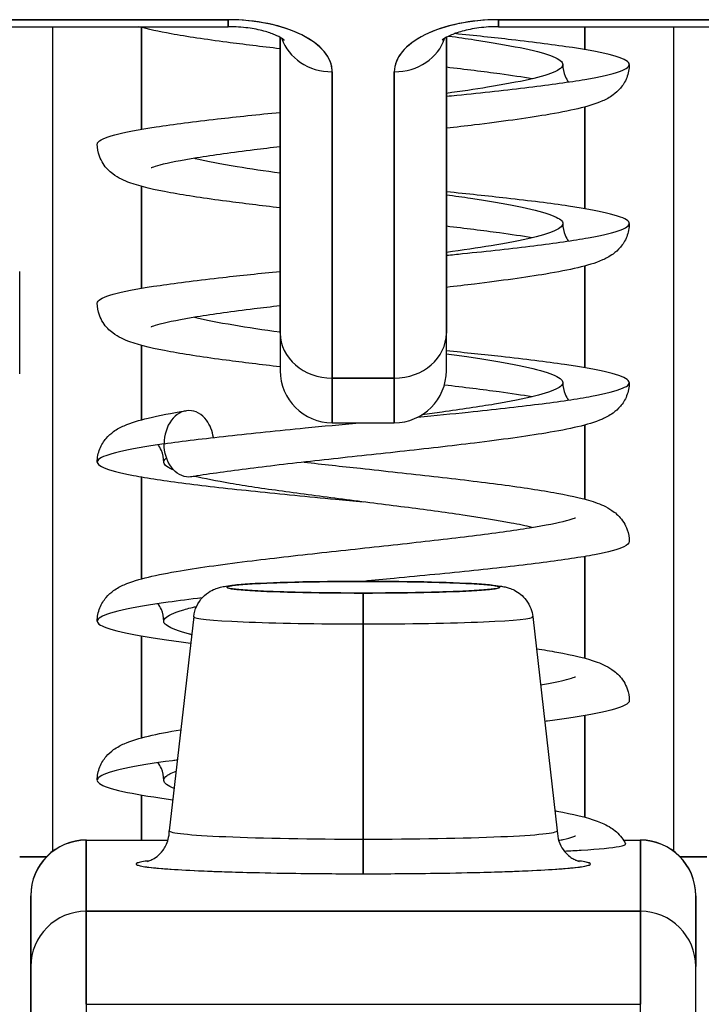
# Model space of a CAD drawing. Extents: x 807 to 1172, y 30 to 260.
# Tile 13 of 214: x 906.965 to 907.207, y 99.268 to 99.618. Entities that reach past the tile are written whole.
import ezdxf

# ---------------------------------------------------------------- set-up
doc = ezdxf.new("R2010")
doc.units = 0
doc.header["$LTSCALE"] = 4
doc.header["$MEASUREMENT"] = 0
doc.layers.get('0').update_dxf_attribs({"linetype": 'CONTINUOUS'})

msp = doc.modelspace()

# ---------------------------------------------------------------- linework, layer by layer
for p, q in [((907.03907, 99.61802), (906.8497, 99.61802)), ((906.8497, 99.61802), (907.03907, 99.61802)), ((907.03907, 99.61802), (907.03907, 99.61554)), ((907.03907, 99.61554), (907.03907, 99.61802)), ((907.3245, 99.61802), (907.13513, 99.61802)), ((907.13513, 99.61554), (907.13513, 99.61802)), ((907.13513, 99.61802), (907.13513, 99.61554)), ((907.13513, 99.61802), (907.3245, 99.61802)), ((906.8497, 99.61554), (907.03907, 99.61554)), ((906.97686, 99.32268), (906.97686, 99.61554)), ((907.00837, 99.57911), (907.00837, 99.61527)), ((907.00837, 99.61527), (907.00837, 99.57911)), ((907.13513, 99.61554), (907.3245, 99.61554)), ((907.16585, 99.60736), (907.16585, 99.61554)), ((907.16585, 99.61554), (907.16585, 99.60736)), ((907.19734, 99.61554), (907.19734, 99.32268)), ((907.05757, 99.61176), (907.05757, 99.50669)), ((907.05757, 99.50669), (907.05757, 99.61176)), ((907.11663, 99.61176), (907.11663, 99.50669)), ((907.11663, 99.50669), (907.11663, 99.61176)), ((907.07608, 99.59952), (907.07608, 99.49066)), ((907.07608, 99.49066), (907.07608, 99.59952)), ((907.09812, 99.59952), (907.09812, 99.49066)), ((907.09812, 99.49066), (907.09812, 99.59952)), ((907.16585, 99.55086), (907.16585, 99.58703)), ((907.16585, 99.58703), (907.16585, 99.55086)), ((907.00837, 99.52262), (907.00837, 99.55877)), ((907.00837, 99.55877), (907.00837, 99.52262)), ((907.16585, 99.49436), (907.16585, 99.53054)), ((907.16585, 99.53054), (907.16585, 99.49436)), ((907.05757, 99.50669), (907.05757, 99.49334)), ((907.11663, 99.49334), (907.11663, 99.50669)), ((907.00837, 99.47592), (907.00837, 99.50228)), ((907.00837, 99.50228), (907.00837, 99.47592)), ((907.09812, 99.49066), (907.07608, 99.49066)), ((907.07608, 99.47484), (907.07608, 99.49066)), ((907.07608, 99.49066), (907.07608, 99.47484)), ((907.07608, 99.49066), (907.09812, 99.49066)), ((907.09812, 99.47484), (907.09812, 99.49066)), ((907.09812, 99.49066), (907.09812, 99.47484)), ((907.07608, 99.47484), (907.09812, 99.47484)), ((907.16585, 99.44767), (907.16585, 99.47404)), ((907.16585, 99.47404), (907.16585, 99.44767)), ((907.00837, 99.41942), (907.00837, 99.45558)), ((907.00837, 99.45558), (907.00837, 99.41942)), ((907.16585, 99.39118), (907.16585, 99.42734)), ((907.16585, 99.42734), (907.16585, 99.39118)), ((907.0871, 99.41849), (907.0871, 99.4185)), ((907.0871, 99.4185), (907.0871, 99.41849)), ((907.0871, 99.40337), (907.0871, 99.41434)), ((907.0871, 99.41434), (907.0871, 99.40337)), ((907.02686, 99.40596), (907.0182, 99.32989)), ((907.14735, 99.40596), (907.156, 99.32989)), ((907.0871, 99.40337), (907.0871, 99.32693)), ((907.0871, 99.32693), (907.0871, 99.40337)), ((907.00837, 99.36293), (907.00837, 99.39909)), ((907.00837, 99.39909), (907.00837, 99.36293)), ((907.16585, 99.33468), (907.16585, 99.37085)), ((907.16585, 99.37085), (907.16585, 99.33468)), ((907.00837, 99.3265), (907.00837, 99.34259)), ((907.00837, 99.34259), (907.00837, 99.3265)), ((906.98868, 99.3265), (906.98868, 99.32662)), ((906.98868, 99.3265), (907.0177, 99.3265)), ((906.98868, 99.30128), (906.98868, 99.3265)), ((906.98868, 99.3265), (906.98868, 99.30128)), ((907.0871, 99.31463), (907.0871, 99.32693)), ((907.0871, 99.32693), (907.0871, 99.31463)), ((907.17956, 99.3265), (907.18553, 99.3265)), ((907.18553, 99.32662), (907.18553, 99.3265)), ((907.18553, 99.30128), (907.18553, 99.3265)), ((907.18553, 99.3265), (907.18553, 99.30128)), ((906.96505, 99.32061), (906.97452, 99.32061)), ((906.97452, 99.32061), (906.96505, 99.32061)), ((907.19969, 99.32061), (907.20915, 99.32061)), ((907.20915, 99.32061), (907.19969, 99.32061)), ((906.96899, 99.30693), (906.96899, 99.30683)), ((906.96899, 99.30683), (906.96899, 99.28162)), ((906.96899, 99.28162), (906.96899, 99.30683)), ((907.20521, 99.30683), (907.20521, 99.30693)), ((907.20521, 99.28162), (907.20521, 99.30683)), ((907.20521, 99.30683), (907.20521, 99.28162)), ((906.98868, 99.30128), (906.98868, 99.26824)), ((906.98868, 99.30128), (907.18553, 99.30128)), ((907.18553, 99.30128), (906.98868, 99.30128)), ((906.98868, 99.26824), (906.98868, 99.30128)), ((907.16585, 99.30128), (907.16585, 99.30128)), ((907.16585, 99.30128), (907.16585, 99.30128)), ((907.18553, 99.30128), (907.18553, 99.26824)), ((907.18553, 99.26824), (907.18553, 99.30128)), ((906.96899, 99.28162), (906.96899, 99.25064)), ((907.20521, 99.25064), (907.20521, 99.28162)), ((906.98868, 99.26824), (907.18553, 99.26824)), ((906.98868, 99.26824), (906.98868, 99.26007)), ((907.18553, 99.26007), (907.18553, 99.26824))]:
    msp.add_line(p, q)
for centre, radius, start, end in [((907.20915, 99.47622), 0.02008, 90, 90), ((907.07608, 99.49334), 0.0185, 180, 270), ((907.09812, 99.49334), 0.0185, 270, 0), ((906.98868, 99.30693), 0.01969, 90, 180), ((907.18553, 99.30693), 0.01969, 0, 90)]:
    msp.add_arc(centre, radius, start, end)
for centre, major_axis, ratio, start_param, end_param in [((907.03907, 99.59952), (0.03701, 0), 0.5, 0, 1.570796), ((907.13513, 99.59952), (-0.03701, 0), 0.5, 4.712389, 6.283185), ((907.07608, 99.61554), (-0.0185, 0), 0.866025, 0.262731, 1.570796), ((907.07608, 99.61554), (-0.0185, 0), 0.866025, 0.262731, 1.570796), ((907.09812, 99.61554), (0.0185, 0), 0.866025, 4.712389, 6.020454), ((907.09812, 99.61554), (0.0185, 0), 0.866025, 4.712389, 6.020454), ((906.96479, 98.14744), (-0.00021, -1.68497), 0.000091, 2.494978, 2.531653), ((907.07608, 99.50669), (-0.0185, 0), 0.866025, 0, 1.570796), ((907.07608, 99.50669), (-0.0185, 0), 0.866025, 0, 1.570796), ((907.09812, 99.50669), (0.0185, 0), 0.866025, 4.712389, 6.283185), ((907.09812, 99.50669), (0.0185, 0), 0.866025, 4.712389, 6.283185), ((907.0871, 99.41642), (-0.04851, 0), 0.042782, 4.712389, 7.853982), ((907.0871, 99.41642), (0.04851, 0), 0.042782, 4.712389, 7.853982), ((907.0871, 99.40595), (-0.06025, 0), 0.042782, 6.278319, 7.853982), ((907.0871, 99.40595), (-0.06025, 0), 0.042782, 6.278319, 7.853982), ((907.0871, 99.40595), (0.06025, 0), 0.042782, 4.712389, 6.288051), ((907.0871, 99.40595), (0.06025, 0), 0.042782, 4.712389, 6.288051), ((907.0871, 99.32988), (-0.0689, 0), 0.042782, 6.278319, 7.853982), ((907.0871, 99.32988), (-0.0689, 0), 0.042782, 6.278319, 7.853982), ((907.0871, 99.32988), (0.0689, 0), 0.042782, 4.712389, 6.288051), ((907.0871, 99.32988), (0.0689, 0), 0.042782, 4.712389, 6.288051), ((906.98868, 99.30683), (-0.01969, 0), 0.999084, 4.712389, 6.283185), ((906.98868, 99.30683), (-0.01969, 0), 0.999084, 4.712389, 6.283185), ((907.18553, 99.30683), (0.01969, 0), 0.999084, 0, 1.570796), ((907.18553, 99.30683), (0.01969, 0), 0.999084, 0, 1.570796), ((907.0871, 99.31808), (-0.08071, 0), 0.042782, 5.937993, 7.853982), ((907.0871, 99.31808), (0.08071, 0), 0.042782, 4.712389, 6.628377), ((906.98868, 99.28162), (-0.01969, 0), 0.999084, 4.712389, 6.283185), ((906.98868, 99.28162), (-0.01969, 0), 0.999084, 4.712389, 6.283185), ((907.18553, 99.28162), (0.01969, 0), 0.999084, 0, 1.570796), ((907.18553, 99.28162), (0.01969, 0), 0.999084, 0, 1.570796)]:
    msp.add_ellipse(centre, major_axis=major_axis, ratio=ratio, start_param=start_param, end_param=end_param)
for points, knots in [([(907.07608, 99.59952), (907.07601, 99.60205), (907.0751, 99.60438), (907.07327, 99.60659), (907.07144, 99.6088), (907.06869, 99.61088), (907.06523, 99.61261), (907.06178, 99.61433), (907.05761, 99.61571), (907.0532, 99.61662), (907.04879, 99.61754), (907.04413, 99.61799), (907.03907, 99.61802)], [0, 0, 0, 0, 0.25, 0.25, 0.25, 0.5, 0.5, 0.5, 0.75, 0.75, 0.75, 1, 1, 1, 1]), ([(907.13513, 99.61802), (907.13007, 99.61799), (907.12541, 99.61754), (907.12099, 99.61662), (907.11658, 99.6157), (907.11242, 99.61433), (907.10896, 99.6126), (907.1055, 99.61087), (907.10276, 99.60879), (907.10093, 99.60658), (907.0991, 99.60438), (907.09819, 99.60205), (907.09812, 99.59952)], [0, 0, 0, 0, 0.25, 0.25, 0.25, 0.5, 0.5, 0.5, 0.75, 0.75, 0.75, 1, 1, 1, 1]), ([(907.05757, 99.60768), (907.05091, 99.60845), (907.04451, 99.60923), (907.03117, 99.61099), (907.02443, 99.61199), (907.01439, 99.61382), (907.01066, 99.6146), (907.00739, 99.61554)], [0.4081123, 0.4081123, 0.4081123, 0.4081123, 0.4622359, 0.4622359, 0.5316759, 0.5316759, 0.5865243, 0.5865243, 0.5865243, 0.5865243]), ([(907.05909, 99.61074), (907.05909, 99.61074), (907.05907, 99.61075), (907.05892, 99.61089), (907.05859, 99.61115), (907.0575, 99.61181), (907.05671, 99.61223), (907.05462, 99.61311), (907.05327, 99.61358), (907.05006, 99.61444), (907.04816, 99.61482), (907.04398, 99.61537), (907.04169, 99.61553), (907.03929, 99.61554), (907.03918, 99.61554), (907.03907, 99.61554)], [6.74046, 6.74046, 6.74046, 6.74046, 6.79307, 6.79307, 6.967412, 6.967412, 7.153275, 7.153275, 7.361571, 7.361571, 7.592968, 7.592968, 7.840962, 7.840962, 7.852879, 7.852879, 7.852879, 7.852879]), ([(907.13513, 99.61554), (907.13278, 99.61554), (907.13043, 99.61539), (907.12604, 99.61482), (907.124, 99.61441), (907.12055, 99.61346), (907.1191, 99.61294), (907.11696, 99.61197), (907.1162, 99.61153), (907.11531, 99.61092), (907.11511, 99.61074), (907.11511, 99.61074)], [1.569693, 1.569693, 1.569693, 1.569693, 1.824004, 1.824004, 2.072269, 2.072269, 2.302593, 2.302593, 2.506751, 2.506751, 2.682113, 2.682113, 2.682113, 2.682113]), ([(907.11663, 99.59083), (907.11787, 99.59095), (907.1191, 99.59108), (907.12032, 99.5912), (907.12954, 99.59214), (907.13823, 99.59308), (907.14594, 99.59401), (907.15365, 99.59495), (907.1604, 99.59589), (907.16584, 99.59683), (907.17129, 99.59777), (907.17545, 99.5987), (907.1781, 99.59964), (907.18075, 99.60058), (907.18191, 99.60152), (907.18151, 99.60246), (907.18111, 99.60339), (907.17916, 99.60433), (907.17575, 99.60527), (907.17234, 99.60621), (907.16747, 99.60715), (907.16137, 99.60809), (907.15528, 99.60902), (907.14797, 99.60996), (907.13978, 99.6109), (907.13348, 99.61162), (907.12667, 99.61234), (907.11954, 99.61307)], [0.6854348, 0.6854348, 0.6854348, 0.6854348, 0.6875, 0.6875, 0.6875, 0.703125, 0.703125, 0.703125, 0.71875, 0.71875, 0.71875, 0.734375, 0.734375, 0.734375, 0.75, 0.75, 0.75, 0.765625, 0.765625, 0.765625, 0.78125, 0.78125, 0.78125, 0.796875, 0.796875, 0.796875, 0.8089031, 0.8089031, 0.8089031, 0.8089031]), ([(907.11754, 99.61223), (907.12068, 99.61178), (907.13016, 99.6104), (907.14372, 99.60809), (907.15468, 99.60527), (907.15907, 99.60246), (907.15647, 99.59964), (907.14713, 99.59683), (907.1331, 99.59422), (907.12183, 99.59256), (907.11663, 99.59183)], [0.1957641, 0.1957641, 0.1957641, 0.1957641, 0.203125, 0.21875, 0.234375, 0.25, 0.265625, 0.28125, 0.296875, 0.3089761, 0.3089761, 0.3089761, 0.3089761]), ([(907.18159, 99.6021), (907.18159, 99.6005), (907.18125, 99.59884), (907.1801, 99.59595), (907.17929, 99.59469), (907.1776, 99.59268), (907.17671, 99.59191), (907.17454, 99.59034), (907.1733, 99.5897), (907.16938, 99.58796), (907.16663, 99.58719), (907.16006, 99.58562), (907.15625, 99.58489), (907.14484, 99.58297), (907.13616, 99.58179), (907.12343, 99.58023), (907.12007, 99.57983), (907.11663, 99.57943)], [0, 0, 0, 0, 0.015209, 0.015209, 0.0301371, 0.0301371, 0.0454403, 0.0454403, 0.0681674, 0.0681674, 0.1184251, 0.1184251, 0.1682991, 0.1682991, 0.2502301, 0.2502301, 0.2780779, 0.2780779, 0.2780779, 0.2780779]), ([(907.14705, 99.59703), (907.14362, 99.5976), (907.13975, 99.59817), (907.12984, 99.59952), (907.12339, 99.60032), (907.11663, 99.60111)], [0.15827516, 0.15827516, 0.15827516, 0.15827516, 0.19854648, 0.19854648, 0.2543749, 0.2543749, 0.2543749, 0.2543749]), ([(907.15797, 99.6021), (907.15797, 99.60068), (907.15829, 99.5992), (907.15916, 99.59716), (907.15957, 99.59646), (907.15999, 99.59589)], [0, 0, 0, 0, 0.01444983, 0.01444983, 0.02356529, 0.02356529, 0.02356529, 0.02356529]), ([(906.99261, 99.57385), (906.99261, 99.574), (906.99266, 99.57416), (906.99274, 99.57431), (906.99325, 99.57525), (906.99532, 99.57619), (906.99884, 99.57713), (907.00236, 99.57807), (907.00733, 99.579), (907.01351, 99.57994), (907.01969, 99.58088), (907.02709, 99.58182), (907.03534, 99.58276), (907.04224, 99.58354), (907.04974, 99.58433), (907.05757, 99.58511)], [0.59116537, 0.59116537, 0.59116537, 0.59116537, 0.59375, 0.59375, 0.59375, 0.609375, 0.609375, 0.609375, 0.625, 0.625, 0.625, 0.640625, 0.640625, 0.640625, 0.65370253, 0.65370253, 0.65370253, 0.65370253]), ([(907.05757, 99.55118), (907.05084, 99.55196), (907.04438, 99.55275), (907.031, 99.55452), (907.02427, 99.55552), (907.01281, 99.55761), (907.00819, 99.55864), (907.00219, 99.56081), (907.00023, 99.56162), (906.99694, 99.56411), (906.9957, 99.56528), (906.99416, 99.56772), (906.99372, 99.5686), (906.99289, 99.5709), (906.99261, 99.5724), (906.99261, 99.57385)], [0.4081031, 0.4081031, 0.4081031, 0.4081031, 0.4627962, 0.4627962, 0.5322521, 0.5322521, 0.6051072, 0.6051072, 0.6422392, 0.6422392, 0.6626301, 0.6626301, 0.6723301, 0.6723301, 0.6861278, 0.6861278, 0.6861278, 0.6861278]), ([(907.05757, 99.57286), (907.05438, 99.57249), (907.05127, 99.57212), (907.04073, 99.5708), (907.03377, 99.56985), (907.02245, 99.56803), (907.01783, 99.56712), (907.01359, 99.56601), (907.01261, 99.5657), (907.01185, 99.56541), (907.01172, 99.56535), (907.01172, 99.56535)], [0.4316904, 0.4316904, 0.4316904, 0.4316904, 0.4579414, 0.4579414, 0.5244171, 0.5244171, 0.5887172, 0.5887172, 0.6166709, 0.6166709, 0.6299247, 0.6299247, 0.6299247, 0.6299247]), ([(907.02716, 99.56879), (907.0273, 99.56875), (907.03142, 99.56778), (907.04065, 99.56605), (907.05212, 99.56435), (907.05757, 99.56359)], [0.4369299, 0.4369299, 0.4369299, 0.4369299, 0.4375, 0.453125, 0.46580688, 0.46580688, 0.46580688, 0.46580688]), ([(907.11663, 99.53433), (907.11856, 99.53452), (907.12048, 99.53472), (907.12236, 99.53491), (907.13151, 99.53585), (907.14007, 99.53679), (907.14764, 99.53773), (907.15521, 99.53866), (907.16178, 99.5396), (907.16704, 99.54054), (907.17229, 99.54148), (907.17623, 99.54242), (907.17867, 99.54336), (907.1811, 99.54429), (907.18202, 99.54523), (907.1814, 99.54617), (907.18077, 99.54711), (907.17859, 99.54805), (907.17497, 99.54898), (907.17134, 99.54992), (907.16627, 99.55086), (907.16, 99.5518), (907.15372, 99.55274), (907.14625, 99.55367), (907.13794, 99.55461), (907.1313, 99.55536), (907.12412, 99.55611), (907.11663, 99.55686)], [0.3717734, 0.3717734, 0.3717734, 0.3717734, 0.375, 0.375, 0.375, 0.390625, 0.390625, 0.390625, 0.40625, 0.40625, 0.40625, 0.421875, 0.421875, 0.421875, 0.4375, 0.4375, 0.4375, 0.453125, 0.453125, 0.453125, 0.46875, 0.46875, 0.46875, 0.484375, 0.484375, 0.484375, 0.4968718, 0.4968718, 0.4968718, 0.4968718]), ([(907.11663, 99.55586), (907.1196, 99.55544), (907.12899, 99.55409), (907.14267, 99.5518), (907.15408, 99.54898), (907.15899, 99.54617), (907.15691, 99.54336), (907.14804, 99.54054), (907.134, 99.53787), (907.12233, 99.53613), (907.11663, 99.53534)], [0.5087172, 0.5087172, 0.5087172, 0.5087172, 0.515625, 0.53125, 0.546875, 0.5625, 0.578125, 0.59375, 0.609375, 0.6226377, 0.6226377, 0.6226377, 0.6226377]), ([(907.18159, 99.5456), (907.18159, 99.544), (907.18125, 99.54235), (907.1801, 99.53945), (907.17929, 99.53819), (907.17759, 99.53618), (907.1767, 99.53541), (907.17452, 99.53384), (907.17328, 99.5332), (907.16934, 99.53145), (907.16658, 99.53068), (907.16, 99.52911), (907.15622, 99.52838), (907.14483, 99.52648), (907.13615, 99.52529), (907.12342, 99.52373), (907.12007, 99.52333), (907.11663, 99.52294)], [0, 0, 0, 0, 0.0152326, 0.0152326, 0.0301823, 0.0301823, 0.0455139, 0.0455139, 0.0683138, 0.0683138, 0.1187833, 0.1187833, 0.168348, 0.168348, 0.2502448, 0.2502448, 0.278081, 0.278081, 0.278081, 0.278081]), ([(907.14705, 99.54054), (907.14357, 99.54111), (907.13965, 99.54168), (907.12972, 99.54304), (907.12333, 99.54383), (907.11663, 99.54462)], [0.15826616, 0.15826616, 0.15826616, 0.15826616, 0.19905101, 0.19905101, 0.25436498, 0.25436498, 0.25436498, 0.25436498]), ([(907.15797, 99.5456), (907.15797, 99.54418), (907.15829, 99.5427), (907.15916, 99.54066), (907.15957, 99.53996), (907.15999, 99.5394)], [0, 0, 0, 0, 0.0144869, 0.0144869, 0.02357276, 0.02357276, 0.02357276, 0.02357276]), ([(906.99261, 99.51735), (906.99261, 99.51758), (906.9927, 99.5178), (906.99288, 99.51803), (906.99362, 99.51896), (906.99591, 99.5199), (906.99965, 99.52084), (907.00338, 99.52178), (907.00855, 99.52272), (907.01491, 99.52365), (907.02127, 99.52459), (907.02882, 99.52553), (907.03719, 99.52647), (907.04357, 99.52718), (907.05043, 99.5279), (907.05757, 99.52862)], [0.27750433, 0.27750433, 0.27750433, 0.27750433, 0.28125, 0.28125, 0.28125, 0.296875, 0.296875, 0.296875, 0.3125, 0.3125, 0.3125, 0.328125, 0.328125, 0.328125, 0.34004103, 0.34004103, 0.34004103, 0.34004103]), ([(907.05757, 99.49469), (907.05082, 99.49547), (907.04433, 99.49626), (907.03094, 99.49803), (907.02422, 99.49903), (907.01277, 99.50112), (907.00815, 99.50215), (907.00216, 99.50433), (907.0002, 99.50514), (906.99692, 99.50763), (906.99569, 99.5088), (906.99415, 99.51124), (906.99371, 99.51213), (906.99289, 99.51442), (906.99261, 99.51591), (906.99261, 99.51735)], [0.4081, 0.4081, 0.4081, 0.4081, 0.4629765, 0.4629765, 0.5324377, 0.5324377, 0.6053046, 0.6053046, 0.6423402, 0.6423402, 0.6626882, 0.6626882, 0.6723714, 0.6723714, 0.6861196, 0.6861196, 0.6861196, 0.6861196]), ([(907.05757, 99.51637), (907.05438, 99.51599), (907.05127, 99.51562), (907.04073, 99.51431), (907.03377, 99.51336), (907.02246, 99.51154), (907.01783, 99.51062), (907.01359, 99.50952), (907.01261, 99.5092), (907.01185, 99.50892), (907.01171, 99.50885), (907.01171, 99.50885)], [0.4316934, 0.4316934, 0.4316934, 0.4316934, 0.457942, 0.457942, 0.5244124, 0.5244124, 0.5887045, 0.5887045, 0.6166513, 0.6166513, 0.6299549, 0.6299549, 0.6299549, 0.6299549]), ([(907.02716, 99.51229), (907.03095, 99.51139), (907.03999, 99.50965), (907.05162, 99.50792), (907.05757, 99.50709)], [0.75059114, 0.75059114, 0.75059114, 0.75059114, 0.765625, 0.77946838, 0.77946838, 0.77946838, 0.77946838]), ([(907.05757, 99.50669), (907.05757, 99.50138), (907.05757, 99.49766), (907.05757, 99.49552), (907.05757, 99.49409), (907.05757, 99.49336), (907.05757, 99.49336)], [0, 0, 0, 0, 0.2, 0.2, 0.2, 0.3335594, 0.3335594, 0.3335594, 0.3335594]), ([(907.11663, 99.49336), (907.11663, 99.49336), (907.11663, 99.49409), (907.11663, 99.49552), (907.11663, 99.49767), (907.11663, 99.50138), (907.11663, 99.50669)], [0.6663967, 0.6663967, 0.6663967, 0.6663967, 0.8, 0.8, 0.8, 1, 1, 1, 1]), ([(907.10649, 99.47684), (907.11262, 99.47743), (907.11863, 99.47803), (907.12439, 99.47863), (907.13345, 99.47956), (907.14189, 99.4805), (907.14931, 99.48144), (907.15673, 99.48238), (907.16313, 99.48332), (907.16819, 99.48425), (907.17325, 99.48519), (907.17697, 99.48613), (907.17918, 99.48707), (907.18139, 99.48801), (907.18209, 99.48894), (907.18123, 99.48988), (907.18038, 99.49082), (907.17797, 99.49176), (907.17413, 99.4927), (907.1703, 99.49364), (907.16503, 99.49457), (907.15858, 99.49551), (907.15213, 99.49645), (907.14451, 99.49739), (907.13608, 99.49833), (907.12996, 99.49901), (907.12342, 99.49969), (907.11663, 99.50037)], [0.0525621, 0.0525621, 0.0525621, 0.0525621, 0.0625, 0.0625, 0.0625, 0.078125, 0.078125, 0.078125, 0.09375, 0.09375, 0.09375, 0.109375, 0.109375, 0.109375, 0.125, 0.125, 0.125, 0.140625, 0.140625, 0.140625, 0.15625, 0.15625, 0.15625, 0.171875, 0.171875, 0.171875, 0.1832104, 0.1832104, 0.1832104, 0.1832104]), ([(907.11663, 99.49936), (907.1191, 99.49902), (907.12805, 99.49773), (907.14159, 99.49551), (907.15345, 99.4927), (907.15886, 99.48988), (907.1573, 99.48707), (907.14892, 99.48425), (907.13453, 99.48144), (907.1197, 99.47924), (907.11037, 99.47798), (907.10795, 99.47766)], [0.8223784, 0.8223784, 0.8223784, 0.8223784, 0.828125, 0.84375, 0.859375, 0.875, 0.890625, 0.90625, 0.921875, 0.9375, 0.9428455, 0.9428455, 0.9428455, 0.9428455]), ([(907.18159, 99.4891), (907.18159, 99.4875), (907.18125, 99.48585), (907.18009, 99.48295), (907.17928, 99.48169), (907.17759, 99.47967), (907.17669, 99.47891), (907.17451, 99.47733), (907.17326, 99.47669), (907.16932, 99.47495), (907.16656, 99.47417), (907.15998, 99.47261), (907.1562, 99.47189), (907.14483, 99.46998), (907.13614, 99.4688), (907.11837, 99.46662), (907.10927, 99.46559), (907.09118, 99.4636), (907.08198, 99.46262), (907.06449, 99.46068), (907.05597, 99.45971), (907.04073, 99.45781), (907.03377, 99.45686), (907.02742, 99.45584), (907.02683, 99.45574), (907.02625, 99.45565)], [0, 0, 0, 0, 0.0152503, 0.0152503, 0.0302164, 0.0302164, 0.045569, 0.045569, 0.0684209, 0.0684209, 0.1189407, 0.1189407, 0.1683374, 0.1683374, 0.250272, 0.250272, 0.3215579, 0.3215579, 0.3903181, 0.3903181, 0.4579429, 0.4579429, 0.5244069, 0.5244069, 0.5313622, 0.5313622, 0.5313622, 0.5313622]), ([(907.14705, 99.48404), (907.14356, 99.48461), (907.13962, 99.48519), (907.12948, 99.48658), (907.12285, 99.48739), (907.1159, 99.48821)], [0.15826321, 0.15826321, 0.15826321, 0.15826321, 0.19921768, 0.19921768, 0.25635817, 0.25635817, 0.25635817, 0.25635817]), ([(907.15797, 99.4891), (907.15797, 99.48769), (907.15829, 99.4862), (907.15916, 99.48417), (907.15957, 99.48347), (907.15999, 99.4829)], [0, 0, 0, 0, 0.01451766, 0.01451766, 0.02359468, 0.02359468, 0.02359468, 0.02359468]), ([(906.99261, 99.46086), (906.99261, 99.46246), (906.99295, 99.46411), (906.99411, 99.46701), (906.99492, 99.46828), (906.99663, 99.47029), (906.99753, 99.47106), (906.99969, 99.47262), (907.00091, 99.47325), (907.00478, 99.47497), (907.00749, 99.47574), (907.01452, 99.47742), (907.019, 99.47826), (907.02417, 99.4791)], [0, 0, 0, 0, 0.0152382, 0.0152382, 0.0301964, 0.0301964, 0.0455352, 0.0455352, 0.0680234, 0.0680234, 0.1177342, 0.1177342, 0.1753694, 0.1753694, 0.1753694, 0.1753694]), ([(907.03387, 99.4696), (907.03353, 99.47189), (907.03268, 99.47407), (907.03144, 99.47572), (907.02981, 99.4779), (907.0275, 99.47918), (907.02519, 99.47918), (907.02288, 99.47918), (907.02057, 99.4779), (907.01894, 99.47572), (907.0173, 99.47354), (907.01635, 99.47045), (907.01635, 99.46737)], [0.0605376, 0.0605376, 0.0605376, 0.0605376, 0.25, 0.25, 0.25, 0.5, 0.5, 0.5, 0.75, 0.75, 0.75, 1, 1, 1, 1]), ([(907.01635, 99.46737), (907.02288, 99.46831), (907.03058, 99.46924), (907.03907, 99.47018), (907.04756, 99.47112), (907.05684, 99.47206), (907.06646, 99.473), (907.07275, 99.47361), (907.0792, 99.47422), (907.08565, 99.47484)], [0, 0, 0, 0, 0.015625, 0.015625, 0.015625, 0.03125, 0.03125, 0.03125, 0.04147894, 0.04147894, 0.04147894, 0.04147894]), ([(907.01635, 99.46737), (907.00981, 99.46643), (906.99908, 99.46455), (906.99152, 99.46174), (906.99326, 99.45892), (907.00411, 99.45611), (907.02303, 99.4533), (907.04817, 99.45048), (907.07067, 99.44829), (907.08381, 99.44704), (907.0871, 99.44673)], [0, 0, 0, 0, 0.015625, 0.03125, 0.046875, 0.0625, 0.078125, 0.09375, 0.109375, 0.1145843, 0.1145843, 0.1145843, 0.1145843]), ([(907.02625, 99.45565), (907.0259, 99.45559), (907.02555, 99.45556), (907.02519, 99.45556), (907.02288, 99.45556), (907.02057, 99.45683), (907.01894, 99.45902), (907.0173, 99.4612), (907.01635, 99.46428), (907.01635, 99.46737)], [0.4616733, 0.4616733, 0.4616733, 0.4616733, 0.5, 0.5, 0.5, 0.75, 0.75, 0.75, 1, 1, 1, 1]), ([(907.01624, 99.46086), (907.01624, 99.46228), (907.01591, 99.46376), (907.01504, 99.4658), (907.01463, 99.46649), (907.01422, 99.46706)], [0, 0, 0, 0, 0.01456727, 0.01456727, 0.0236708, 0.0236708, 0.0236708, 0.0236708]), ([(907.01983, 99.45798), (907.01905, 99.45829), (907.01839, 99.45861), (907.01786, 99.45892), (907.01628, 99.45986), (907.01585, 99.4608), (907.01658, 99.46174), (907.01673, 99.46194), (907.01694, 99.46214), (907.0172, 99.46234)], [0.94785547, 0.94785547, 0.94785547, 0.94785547, 0.953125, 0.953125, 0.953125, 0.96875, 0.96875, 0.96875, 0.97207623, 0.97207623, 0.97207623, 0.97207623]), ([(907.06611, 99.46085), (907.0726, 99.46012), (907.07936, 99.45938), (907.09483, 99.4577), (907.10372, 99.45674), (907.12063, 99.45482), (907.12884, 99.45384), (907.14361, 99.45187), (907.1503, 99.45087), (907.16169, 99.44878), (907.16628, 99.44775), (907.17221, 99.44555), (907.17413, 99.44474), (907.17737, 99.44224), (907.17859, 99.44106), (907.18009, 99.43863), (907.18052, 99.43776), (907.18132, 99.4355), (907.18159, 99.43403), (907.18159, 99.43261)], [0.2774059, 0.2774059, 0.2774059, 0.2774059, 0.3289013, 0.3289013, 0.3960063, 0.3960063, 0.4641636, 0.4641636, 0.5336549, 0.5336549, 0.606623, 0.606623, 0.6429987, 0.6429987, 0.6630435, 0.6630435, 0.6724994, 0.6724994, 0.6860777, 0.6860777, 0.6860777, 0.6860777]), ([(907.14704, 99.43766), (907.14486, 99.43818), (907.14237, 99.4387), (907.13962, 99.43922), (907.13465, 99.44016), (907.12882, 99.4411), (907.12241, 99.44204), (907.116, 99.44298), (907.10901, 99.44391), (907.10178, 99.44485), (907.09455, 99.44579), (907.08707, 99.44673), (907.07972, 99.44767), (907.07237, 99.44861), (907.06513, 99.44954), (907.05838, 99.45048), (907.05162, 99.45142), (907.04533, 99.45236), (907.03982, 99.4533), (907.03493, 99.45413), (907.03066, 99.45496), (907.02716, 99.4558)], [0.8350833, 0.8350833, 0.8350833, 0.8350833, 0.84375, 0.84375, 0.84375, 0.859375, 0.859375, 0.859375, 0.875, 0.875, 0.875, 0.890625, 0.890625, 0.890625, 0.90625, 0.90625, 0.90625, 0.921875, 0.921875, 0.921875, 0.9357485, 0.9357485, 0.9357485, 0.9357485]), ([(906.99261, 99.40436), (906.99261, 99.40596), (906.99295, 99.40761), (906.99411, 99.41051), (906.99492, 99.41178), (906.99663, 99.4138), (906.99753, 99.41457), (906.99971, 99.41613), (907.00094, 99.41677), (907.00482, 99.41848), (907.00753, 99.41925), (907.01406, 99.42081), (907.01786, 99.42155), (907.0293, 99.42347), (907.03805, 99.42466), (907.05589, 99.42685), (907.06497, 99.42787), (907.08304, 99.42986), (907.09224, 99.43084), (907.10973, 99.43278), (907.11825, 99.43375), (907.13349, 99.43565), (907.14045, 99.4366), (907.15175, 99.43842), (907.15638, 99.43933), (907.16061, 99.44044), (907.16159, 99.44075), (907.16235, 99.44104), (907.16249, 99.4411), (907.16249, 99.4411)], [0, 0, 0, 0, 0.0152543, 0.0152543, 0.0302263, 0.0302263, 0.045583, 0.045583, 0.0682613, 0.0682613, 0.117942, 0.117942, 0.1678581, 0.1678581, 0.2503852, 0.2503852, 0.3215471, 0.3215471, 0.39029, 0.39029, 0.4579131, 0.4579131, 0.5243818, 0.5243818, 0.5886756, 0.5886756, 0.6166115, 0.6166115, 0.6297893, 0.6297893, 0.6297893, 0.6297893]), ([(907.18159, 99.43261), (907.18159, 99.432), (907.17994, 99.43045), (907.17065, 99.42797), (907.152, 99.42515), (907.12705, 99.42234), (907.10433, 99.42012), (907.0909, 99.41884), (907.08731, 99.4185)], [0.19299073, 0.19299073, 0.19299073, 0.19299073, 0.203125, 0.21875, 0.234375, 0.25, 0.265625, 0.27130234, 0.27130234, 0.27130234, 0.27130234]), ([(907.02686, 99.40596), (907.027, 99.40726), (907.02737, 99.40854), (907.02847, 99.41086), (907.02921, 99.41193), (907.03088, 99.4137), (907.03185, 99.41443), (907.03353, 99.41541), (907.03428, 99.41574), (907.03546, 99.41617), (907.03594, 99.4163), (907.03709, 99.41659), (907.03769, 99.4167), (907.04012, 99.4171), (907.04208, 99.41728), (907.04687, 99.41762), (907.04954, 99.41777), (907.05668, 99.41807), (907.06155, 99.41821), (907.07164, 99.41841), (907.07694, 99.41847), (907.08387, 99.4185), (907.08549, 99.4185), (907.0871, 99.4185)], [0, 0, 0, 0, 0.0101015, 0.0101015, 0.0199862, 0.0199862, 0.0296294, 0.0296294, 0.0377089, 0.0377089, 0.0449846, 0.0449846, 0.0568687, 0.0568687, 0.0925394, 0.0925394, 0.1243072, 0.1243072, 0.1678667, 0.1678667, 0.2085979, 0.2085979, 0.2209026, 0.2209026, 0.2209026, 0.2209026]), ([(907.0871, 99.41434), (907.08278, 99.41434), (907.07862, 99.41436), (907.07456, 99.41441), (907.0705, 99.41446), (907.06654, 99.41453), (907.06286, 99.41462), (907.05919, 99.41471), (907.05581, 99.41482), (907.05281, 99.41495), (907.04982, 99.41508), (907.04722, 99.41522), (907.0451, 99.41538), (907.04298, 99.41553), (907.04134, 99.4157), (907.04025, 99.41588), (907.03915, 99.41605), (907.03859, 99.41623), (907.03859, 99.41642), (907.03859, 99.4166), (907.03915, 99.41678), (907.04025, 99.41695), (907.04134, 99.41713), (907.04298, 99.4173), (907.0451, 99.41745), (907.04722, 99.41761), (907.04982, 99.41776), (907.05281, 99.41788), (907.05581, 99.41801), (907.05919, 99.41812), (907.06286, 99.41821), (907.06654, 99.4183), (907.0705, 99.41837), (907.07456, 99.41842), (907.07862, 99.41847), (907.08278, 99.41849), (907.0871, 99.41849)], [0, 0, 0, 0, 0.083333, 0.083333, 0.083333, 0.166667, 0.166667, 0.166667, 0.25, 0.25, 0.25, 0.333333, 0.333333, 0.333333, 0.416667, 0.416667, 0.416667, 0.5, 0.5, 0.5, 0.583333, 0.583333, 0.583333, 0.666667, 0.666667, 0.666667, 0.75, 0.75, 0.75, 0.833333, 0.833333, 0.833333, 0.916667, 0.916667, 0.916667, 1, 1, 1, 1]), ([(907.0871, 99.4185), (907.09245, 99.4185), (907.09788, 99.41846), (907.10794, 99.41832), (907.11271, 99.41821), (907.12118, 99.41793), (907.12496, 99.41776), (907.13125, 99.41736), (907.13367, 99.41716), (907.13634, 99.41673), (907.13687, 99.41664), (907.13791, 99.4164), (907.1384, 99.41627), (907.13951, 99.4159), (907.14013, 99.41566), (907.14151, 99.41495), (907.14229, 99.41446), (907.14372, 99.41329), (907.14439, 99.41261), (907.14567, 99.41094), (907.14625, 99.4099), (907.147, 99.40789), (907.14724, 99.40693), (907.14735, 99.40596)], [0, 0, 0, 0, 0.0407937, 0.0407937, 0.0808924, 0.0808924, 0.1213735, 0.1213735, 0.1633112, 0.1633112, 0.1737906, 0.1737906, 0.1816701, 0.1816701, 0.1889204, 0.1889204, 0.1967092, 0.1967092, 0.2041974, 0.2041974, 0.2133447, 0.2133447, 0.2208708, 0.2208708, 0.2208708, 0.2208708]), ([(907.0871, 99.41849), (907.09142, 99.41849), (907.09558, 99.41847), (907.09964, 99.41842), (907.1037, 99.41837), (907.10767, 99.4183), (907.11134, 99.41821), (907.11501, 99.41812), (907.11839, 99.41801), (907.12139, 99.41788), (907.12438, 99.41776), (907.12698, 99.41761), (907.1291, 99.41745), (907.13122, 99.4173), (907.13286, 99.41713), (907.13395, 99.41695), (907.13505, 99.41678), (907.13561, 99.4166), (907.13561, 99.41642), (907.13561, 99.41623), (907.13505, 99.41605), (907.13395, 99.41588), (907.13286, 99.4157), (907.13122, 99.41553), (907.1291, 99.41538), (907.12698, 99.41522), (907.12438, 99.41508), (907.12139, 99.41495), (907.11839, 99.41482), (907.11501, 99.41471), (907.11134, 99.41462), (907.10766, 99.41453), (907.1037, 99.41446), (907.09964, 99.41441), (907.09558, 99.41436), (907.09142, 99.41434), (907.0871, 99.41434)], [0, 0, 0, 0, 0.083333, 0.083333, 0.083333, 0.166667, 0.166667, 0.166667, 0.25, 0.25, 0.25, 0.333333, 0.333333, 0.333333, 0.416667, 0.416667, 0.416667, 0.5, 0.5, 0.5, 0.583333, 0.583333, 0.583333, 0.666667, 0.666667, 0.666667, 0.75, 0.75, 0.75, 0.833333, 0.833333, 0.833333, 0.916667, 0.916667, 0.916667, 1, 1, 1, 1]), ([(907.02988, 99.41263), (907.02556, 99.41211), (907.01418, 99.41066), (906.99999, 99.40827), (906.99177, 99.40545), (906.99281, 99.40264), (907.00301, 99.39982), (907.01619, 99.39781), (907.02465, 99.39672), (907.02579, 99.39658)], [0.30388957, 0.30388957, 0.30388957, 0.30388957, 0.3125, 0.328125, 0.34375, 0.359375, 0.375, 0.390625, 0.39299557, 0.39299557, 0.39299557, 0.39299557]), ([(907.01624, 99.40436), (907.01624, 99.40578), (907.01591, 99.40727), (907.01504, 99.4093), (907.01463, 99.40999), (907.01422, 99.41056)], [0, 0, 0, 0, 0.01457373, 0.01457373, 0.02367449, 0.02367449, 0.02367449, 0.02367449]), ([(907.02613, 99.39955), (907.02576, 99.39964), (907.0254, 99.39973), (907.02505, 99.39982), (907.02148, 99.40076), (907.01893, 99.4017), (907.01753, 99.40264), (907.01612, 99.40358), (907.01586, 99.40451), (907.01676, 99.40545), (907.01766, 99.40639), (907.01971, 99.40733), (907.02283, 99.40827), (907.02428, 99.4087), (907.02597, 99.40914), (907.02786, 99.40958)], [0.62347664, 0.62347664, 0.62347664, 0.62347664, 0.625, 0.625, 0.625, 0.640625, 0.640625, 0.640625, 0.65625, 0.65625, 0.65625, 0.671875, 0.671875, 0.671875, 0.67917474, 0.67917474, 0.67917474, 0.67917474]), ([(907.14864, 99.39457), (907.15122, 99.39417), (907.15363, 99.39376), (907.16169, 99.39228), (907.16628, 99.39125), (907.17221, 99.38906), (907.17413, 99.38824), (907.17739, 99.38574), (907.1786, 99.38455), (907.1801, 99.38213), (907.18053, 99.38125), (907.18132, 99.37899), (907.18159, 99.37753), (907.18159, 99.37611)], [0.5057541, 0.5057541, 0.5057541, 0.5057541, 0.5336756, 0.5336756, 0.606645, 0.606645, 0.6430142, 0.6430142, 0.6630568, 0.6630568, 0.6725733, 0.6725733, 0.6860764, 0.6860764, 0.6860764, 0.6860764]), ([(907.15011, 99.38169), (907.15393, 99.38236), (907.15712, 99.38303), (907.16062, 99.38394), (907.1616, 99.38426), (907.16235, 99.38454), (907.16249, 99.38461), (907.16249, 99.38461)], [0.54016952, 0.54016952, 0.54016952, 0.54016952, 0.58877291, 0.58877291, 0.6166898, 0.6166898, 0.62985557, 0.62985557, 0.62985557, 0.62985557]), ([(907.18159, 99.37611), (907.18159, 99.37557), (907.1802, 99.37409), (907.17173, 99.37168), (907.15939, 99.36976), (907.15191, 99.36878), (907.15158, 99.36874)], [0.50665615, 0.50665615, 0.50665615, 0.50665615, 0.515625, 0.53125, 0.546875, 0.5475837, 0.5475837, 0.5475837, 0.5475837]), ([(906.99261, 99.34786), (906.99261, 99.34946), (906.99295, 99.35112), (906.99411, 99.35402), (906.99492, 99.35529), (906.99663, 99.3573), (906.99753, 99.35807), (906.99972, 99.35965), (907.00096, 99.36028), (907.00485, 99.362), (907.00757, 99.36277), (907.0141, 99.36432), (907.0179, 99.36506), (907.02223, 99.36579), (907.02226, 99.36579), (907.02229, 99.36579)], [0, 0, 0, 0, 0.0152642, 0.0152642, 0.0302444, 0.0302444, 0.0456127, 0.0456127, 0.068482, 0.068482, 0.1181671, 0.1181671, 0.1680144, 0.1680144, 0.1683237, 0.1683237, 0.1683237, 0.1683237]), ([(907.02106, 99.35503), (907.02048, 99.35495), (907.01294, 99.35393), (907.00096, 99.35198), (906.99207, 99.34917), (906.99241, 99.34635), (907.00174, 99.3436), (907.01304, 99.34179), (907.01946, 99.34091)], [0.62370819, 0.62370819, 0.62370819, 0.62370819, 0.625, 0.640625, 0.65625, 0.671875, 0.6875, 0.70207462, 0.70207462, 0.70207462, 0.70207462]), ([(907.01624, 99.34786), (907.01624, 99.34928), (907.01591, 99.35077), (907.01504, 99.3528), (907.01463, 99.3535), (907.01422, 99.35406)], [0, 0, 0, 0, 0.01457315, 0.01457315, 0.02367085, 0.02367085, 0.02367085, 0.02367085]), ([(907.01992, 99.34495), (907.01875, 99.34542), (907.01785, 99.34588), (907.01723, 99.34635), (907.016, 99.34729), (907.01591, 99.34823), (907.01698, 99.34917), (907.01769, 99.34979), (907.01891, 99.35041), (907.02061, 99.35104)], [0.32034989, 0.32034989, 0.32034989, 0.32034989, 0.328125, 0.328125, 0.328125, 0.34375, 0.34375, 0.34375, 0.35413652, 0.35413652, 0.35413652, 0.35413652]), ([(907.15519, 99.33698), (907.15541, 99.33694), (907.15563, 99.3369), (907.16168, 99.33579), (907.16627, 99.33476), (907.17183, 99.3327), (907.17338, 99.33204), (907.17635, 99.33013), (907.17774, 99.32903), (907.17945, 99.32671), (907.17988, 99.32601), (907.18026, 99.32524)], [0.5308916, 0.5308916, 0.5308916, 0.5308916, 0.533585, 0.533585, 0.6065466, 0.6065466, 0.6361002, 0.6361002, 0.6591275, 0.6591275, 0.6675797, 0.6675797, 0.6675797, 0.6675797]), ([(907.0104, 99.319), (907.0104, 99.319), (907.01047, 99.31901), (907.01078, 99.31911), (907.01098, 99.31918), (907.01148, 99.31938), (907.01172, 99.31948), (907.01245, 99.31986), (907.01303, 99.32017), (907.01444, 99.32128), (907.01519, 99.32195), (907.01666, 99.32398), (907.01737, 99.32525), (907.01805, 99.32779), (907.0182, 99.32883), (907.0182, 99.32988)], [2.9624505, 2.9624505, 2.9624505, 2.9624505, 3.0053828, 3.0053828, 3.0382774, 3.0382774, 3.0584832, 3.0584832, 3.0887664, 3.0887664, 3.1118286, 3.1118286, 3.1313201, 3.1313201, 3.142865, 3.142865, 3.142865, 3.142865]), ([(907.156, 99.32988), (907.156, 99.32858), (907.15623, 99.3273), (907.157, 99.32498), (907.15755, 99.32399), (907.15876, 99.32226), (907.15941, 99.32161), (907.16061, 99.32058), (907.16113, 99.32024), (907.16205, 99.31969), (907.16242, 99.31952), (907.16311, 99.31922), (907.16335, 99.31913), (907.16373, 99.31902), (907.1638, 99.319), (907.1638, 99.319)], [0.0012724, 0.0012724, 0.0012724, 0.0012724, 0.0155488, 0.0155488, 0.0312136, 0.0312136, 0.0504552, 0.0504552, 0.0729209, 0.0729209, 0.0991286, 0.0991286, 0.1356666, 0.1356666, 0.1816869, 0.1816869, 0.1816869, 0.1816869]), ([(907.15652, 99.32644), (907.15709, 99.32657), (907.15762, 99.32669), (907.15957, 99.32716), (907.16074, 99.32749), (907.16212, 99.32795), (907.16249, 99.32811), (907.16249, 99.32811)], [0.57122283, 0.57122283, 0.57122283, 0.57122283, 0.5808236, 0.5808236, 0.60859344, 0.60859344, 0.63022964, 0.63022964, 0.63022964, 0.63022964]), ([(907.15849, 99.32268), (907.16057, 99.32278), (907.16258, 99.32289), (907.17095, 99.32339), (907.1755, 99.32384), (907.17967, 99.32461), (907.18042, 99.32492), (907.18026, 99.32524)], [0.5128965, 0.5128965, 0.5128965, 0.5128965, 0.5437962, 0.5437962, 0.6481052, 0.6481052, 0.7177396, 0.7177396, 0.7177396, 0.7177396]), ([(907.01115, 99.31925), (907.01006, 99.31912), (907.00914, 99.31898), (907.00842, 99.31885), (907.00707, 99.3186), (907.00639, 99.31834), (907.00639, 99.31808), (907.00639, 99.31782), (907.00708, 99.31756), (907.00842, 99.31731), (907.00977, 99.31706), (907.01179, 99.31681), (907.01442, 99.31658), (907.01704, 99.31635), (907.02029, 99.31613), (907.02406, 99.31592), (907.02784, 99.31572), (907.03215, 99.31554), (907.03688, 99.31538), (907.04161, 99.31522), (907.04676, 99.31508), (907.05223, 99.31497), (907.0577, 99.31485), (907.0635, 99.31477), (907.06934, 99.31471), (907.07518, 99.31466), (907.08107, 99.31463), (907.0871, 99.31463)], [0.3902556, 0.3902556, 0.3902556, 0.3902556, 0.4285714, 0.4285714, 0.4285714, 0.5, 0.5, 0.5, 0.5714286, 0.5714286, 0.5714286, 0.6428571, 0.6428571, 0.6428571, 0.7142857, 0.7142857, 0.7142857, 0.7857143, 0.7857143, 0.7857143, 0.8571429, 0.8571429, 0.8571429, 0.9285714, 0.9285714, 0.9285714, 1, 1, 1, 1]), ([(907.0871, 99.31463), (907.09314, 99.31463), (907.09903, 99.31466), (907.10488, 99.31471), (907.11073, 99.31477), (907.11652, 99.31485), (907.12199, 99.31497), (907.12746, 99.31508), (907.13261, 99.31522), (907.13734, 99.31538), (907.14207, 99.31554), (907.14638, 99.31572), (907.15015, 99.31592), (907.15393, 99.31613), (907.15717, 99.31635), (907.1598, 99.31658), (907.16242, 99.31681), (907.16443, 99.31706), (907.16578, 99.31731), (907.16713, 99.31756), (907.16781, 99.31782), (907.16781, 99.31808), (907.16781, 99.31834), (907.16712, 99.3186), (907.16578, 99.31885), (907.16505, 99.31899), (907.16414, 99.31912), (907.16305, 99.31925)], [0, 0, 0, 0, 0.0714286, 0.0714286, 0.0714286, 0.1428571, 0.1428571, 0.1428571, 0.2142857, 0.2142857, 0.2142857, 0.2857143, 0.2857143, 0.2857143, 0.3571429, 0.3571429, 0.3571429, 0.4285714, 0.4285714, 0.4285714, 0.5, 0.5, 0.5, 0.5714286, 0.5714286, 0.5714286, 0.6096507, 0.6096507, 0.6096507, 0.6096507]), ([(906.96899, 99.25064), (906.96899, 99.25683), (906.96899, 99.26211), (906.96899, 99.26651), (906.96899, 99.27091), (906.96899, 99.27442), (906.96899, 99.27695), (906.96899, 99.27948), (906.96899, 99.28102), (906.96899, 99.28162)], [0, 0, 0, 0, 0.333333, 0.333333, 0.333333, 0.666667, 0.666667, 0.666667, 1, 1, 1, 1]), ([(907.20521, 99.25064), (907.20521, 99.25684), (907.20521, 99.26212), (907.20521, 99.26651), (907.20521, 99.27091), (907.20521, 99.27443), (907.20521, 99.27695), (907.20521, 99.27948), (907.20521, 99.28103), (907.20521, 99.28162)], [0, 0, 0, 0, 0.333333, 0.333333, 0.333333, 0.666667, 0.666667, 0.666667, 1, 1, 1, 1])]:
    msp.add_open_spline(points, degree=3, knots=knots)
for points in [[(907.02716, 99.40942), (907.02735, 99.40938), (907.02755, 99.40935), (907.02775, 99.40932)], [(907.20521, 99.30683), (907.20521, 99.3069), (907.20521, 99.30693), (907.20521, 99.30693)], [(906.99724, 99.30128), (906.99724, 99.30128), (906.99724, 99.30128), (906.99724, 99.30128)], [(907.0445, 99.30128), (907.0445, 99.30128), (907.0445, 99.30128), (907.0445, 99.30128)], [(907.05515, 99.30128), (907.05515, 99.30128), (907.05515, 99.30128), (907.05515, 99.30128)]]:
    msp.add_open_spline(points, degree=3)

doc.saveas('drawing.dxf')
